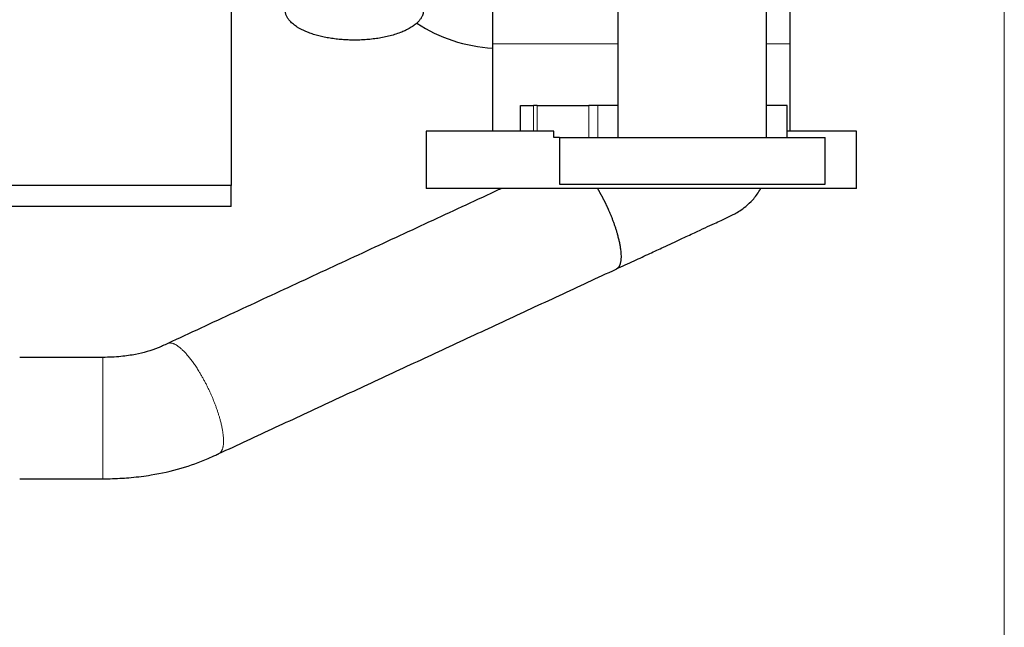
# Model space of a CAD drawing. Header units: inches. Extents: x 0 to 23760, y -13 to 16800.
# Tile 250 of 256: x 21636 to 22563, y 11252 to 11824. Entities that reach past the tile are written whole.
import ezdxf

# ---------------------------------------------------------------- set-up
doc = ezdxf.new("R2010")
doc.units = ezdxf.units.IN
doc.layers.add('1', color=7, linetype='Continuous', true_color=0xffffff)
doc.layers.add('254', color=7, linetype='Continuous', true_color=0xffffff)
doc.styles.add('latin_extended', font='simplex.shx')
doc.dimstyles.get("Standard").update_dxf_attribs({"dimtxt": 0.18, "dimasz": 0.18, "dimexe": 0.18, "dimexo": 0.0625, "dimgap": 0.09, "dimtad": 0, "dimtih": 1, "dimtoh": 1, "dimdec": 4, "dimzin": 0, "dimdsep": 46, "dimtxsty": 'Standard', "dimcen": 0.09, "dimadec": 0, "dimazin": 0, "dimtfac": 1, "dimtdec": 4, "dimtofl": 0, "dimtmove": 0, "dimatfit": 3, "dimfxl": 1, "dimtolj": 1, "dimtzin": 0, "dimarcsym": 0})

# ---------------------------------------------------------------- blocks, each defined once
blk = doc.blocks.new('_U0')
at = {"layer": '254', "color": 3, "linetype": 'Continuous', "lineweight": 13, "transparency": 16777216}
for p, q in [((22562.71, 11976.33), (22562.71, 10536.69)), ((21581.12, 11946.83), (21581.12, 10536.69)), ((21721.12, 10576.69), (22422.71, 10576.69))]:
    blk.add_line(p, q, dxfattribs=at)
at = {"layer": '254', "color": 3, "transparency": 16777216}
for points in [[(21721.12, 10600.02), (21721.12, 10553.35), (21581.12, 10576.69)], [(22422.71, 10553.35), (22422.71, 10600.02), (22562.71, 10576.69)]]:
    blk.add_solid(points, dxfattribs=at)
at = {"layer": 'Defpoints', "color": 0, "transparency": 16777216}
for p in [(22562.71, 12016.33), (21581.12, 11986.83), (22562.71, 10576.69)]:
    blk.add_point(p, dxfattribs=at)
at = {"layer": '254', "color": 2, "lineweight": 13, "transparency": 16777216, "insert": (21891.91, 10786.69), "char_height": 140, "attachment_point": 1, "style": 'latin_extended'}
blk.add_mtext('\\A1;982', dxfattribs=at)

msp = doc.modelspace()

# ---------------------------------------------------------------- linework, layer by layer
at = {"layer": '1', "color": 2, "linetype": 'Continuous', "lineweight": 25}
for p, q in [((21835.123, 11866.332), (21835.123, 11668.288)), ((22107.373, 11743.502), (22119.679, 11743.502)), ((22107.373, 11719.502), (22107.373, 11743.502)), ((22123.031, 11743.502), (22119.679, 11743.502)), ((22123.031, 11743.502), (22171.79, 11743.502)), ((22180.047, 11743.502), (22171.79, 11743.502)), ((22199.164, 11743.502), (22180.047, 11743.502)), ((22358.218, 11743.502), (22338.751, 11743.502)), ((22358.218, 11713.502), (22358.218, 11743.502)), ((22138.672, 11719.502), (22018.623, 11719.502)), ((22018.623, 11719.502), (22018.623, 11665.502)), ((22138.672, 11713.502), (22138.672, 11719.502)), ((22143.972, 11713.502), (22138.672, 11713.502)), ((22143.971, 11713.502), (22143.971, 11669.502)), ((22143.971, 11713.502), (22393.971, 11713.502)), ((22423.623, 11719.502), (22358.229, 11719.502)), ((22393.971, 11669.502), (22393.971, 11713.502)), ((22423.623, 11665.502), (22423.623, 11719.502)), ((21835.123, 11668.288), (21616.124, 11668.288)), ((21835.123, 11648.332), (21835.123, 11668.288)), ((22143.971, 11669.502), (22393.971, 11669.502)), ((22423.623, 11665.502), (22018.623, 11665.502)), ((21835.123, 11648.332), (21616.124, 11648.332))]:
    msp.add_line(p, q, dxfattribs=at)
at = {"layer": '1', "color": 110, "linetype": 'Continuous', "lineweight": 13}
for p, q in [((22119.679, 11719.502), (22119.679, 11743.502)), ((22123.031, 11719.502), (22123.031, 11743.502)), ((22171.79, 11713.502), (22171.79, 11743.502)), ((22180.047, 11713.502), (22180.047, 11743.502))]:
    msp.add_line(p, q, dxfattribs=at)
at = {"layer": '1', "color": 2, "linetype": 'Continuous', "lineweight": 25}
msp.add_ellipse((22091.123, 11921.738), major_axis=(138, 0), ratio=0.9029284, start_param=4.0834814, end_param=4.639936, dxfattribs=at)
for points, knots in [([(22199.121, 11939.48), (22199.121, 11930.427), (22199.121, 11911.906), (22199.121, 11836.579), (22199.121, 11770.307), (22199.121, 11713.502)], [0, 0, 0, 0, 0.1201919, 0.2458788, 1, 1, 1, 1]), ([(22338.821, 11713.502), (22338.821, 11770.307), (22338.821, 11835.227), (22338.821, 11908.262), (22338.821, 11926.783), (22338.821, 11937.189), (22338.821, 11939.48)], [0, 0, 0, 0, 0.7541212, 0.8618528, 0.9695845, 1, 1, 1, 1]), ([(22081.123, 11921.072), (22081.123, 11918.283), (22081.123, 11911.224), (22081.123, 11898.362), (22081.123, 11880.824), (22081.123, 11858.609), (22081.123, 11831.65), (22081.123, 11812.123), (22081.123, 11801.564)], [0, 0, 0, 0, 0.0756281, 0.1899115, 0.340322, 0.5254185, 0.7450605, 1, 1, 1, 1]), ([(22361.123, 11801.564), (22361.123, 11812.123), (22361.123, 11831.651), (22361.123, 11858.608), (22361.123, 11879.456), (22361.123, 11894.979), (22361.123, 11905.97), (22361.123, 11914.357), (22361.123, 11919.114), (22361.123, 11921.072)], [0, 0, 0, 0, 0.254933, 0.4745695, 0.6596612, 0.7757904, 0.8718834, 0.9470208, 1, 1, 1, 1]), ([(22081.123, 11801.564), (22081.123, 11798.116), (22081.123, 11791.262), (22081.123, 11780.991), (22081.123, 11770.751), (22081.123, 11750.252), (22081.123, 11733.168), (22081.123, 11719.502)], [0, 0, 0, 0, 0.1260504, 0.2505951, 0.3754722, 0.5003828, 1, 1, 1, 1]), ([(22361.123, 11719.502), (22361.123, 11733.168), (22361.123, 11750.252), (22361.123, 11770.751), (22361.123, 11780.991), (22361.123, 11791.262), (22361.123, 11798.116), (22361.123, 11801.564)], [0, 0, 0, 0, 0.4996172, 0.6245278, 0.7494049, 0.8739496, 1, 1, 1, 1]), ([(22089.633, 11665.5), (22088.807, 11665.117), (22077.591, 11659.906), (22055.984, 11649.87), (22024.814, 11635.391), (21993.644, 11620.912), (21962.474, 11606.434), (21931.304, 11591.955), (21900.134, 11577.476), (21868.964, 11562.997), (21837.794, 11548.518), (21806.627, 11534.041), (21785.85, 11524.389), (21775.463, 11519.564)], [0, 0, 0, 0, 0.0078903, 0.107104, 0.2063176, 0.3055312, 0.4047448, 0.5039585, 0.6031721, 0.7023857, 0.8015993, 0.9008129, 1, 1, 1, 1]), ([(22197.564, 11589.607), (22203.259, 11592.252), (22213.926, 11597.207), (22228.759, 11604.096), (22243.572, 11610.976), (22257.886, 11617.623), (22274.72, 11625.445), (22289.721, 11632.401), (22301.432, 11637.947), (22307.601, 11640.738), (22317.462, 11646.463), (22326.333, 11654.738), (22330.926, 11660.927), (22333.126, 11664.813), (22333.43, 11665.372)], [0, 0, 0, 0, 0.0851878, 0.1626742, 0.2336073, 0.3298623, 0.416348, 0.5667008, 0.6928763, 0.7969898, 0.8884359, 0.9370221, 0.9910536, 1, 1, 1, 1]), ([(21823.531, 11415.864), (21832.431, 11419.998), (21850.238, 11428.27), (21876.95, 11440.678), (21903.667, 11453.088), (21930.384, 11465.498), (21957.101, 11477.909), (21983.819, 11490.319), (22010.536, 11502.73), (22037.253, 11515.14), (22063.97, 11527.551), (22090.687, 11539.961), (22117.404, 11552.371), (22144.121, 11564.782), (22170.841, 11577.194), (22188.656, 11585.468), (22197.564, 11589.607)], [0, 0, 0, 0, 0.0713899, 0.1428197, 0.2142494, 0.2856792, 0.3571089, 0.4285387, 0.4999684, 0.5713982, 0.6428279, 0.7142577, 0.7856874, 0.8571172, 0.9285469, 1, 1, 1, 1]), ([(21775.463, 11519.564), (21774.599, 11519.154), (21772.958, 11518.382), (21769.988, 11516.983), (21764.548, 11514.626), (21756.162, 11511.734), (21744.445, 11508.932), (21730.446, 11506.954), (21720.065, 11506.453), (21714.299, 11506.481)], [0, 0, 0, 0, 0.0478121, 0.0907001, 0.1655306, 0.3415946, 0.5176403, 0.7350763, 1, 1, 1, 1]), ([(21714.299, 11506.481), (21705.7, 11506.481), (21688.503, 11506.481), (21662.445, 11506.482), (21644.986, 11506.482), (21636.124, 11506.482)], [0, 0, 0, 0, 0.3300069, 0.6599397, 1, 1, 1, 1]), ([(21714.314, 11392.181), (21717.397, 11392.18), (21723.456, 11392.274), (21732.378, 11392.682), (21744.504, 11393.613), (21763.251, 11395.995), (21787.801, 11401.485), (21807.758, 11408.629), (21818.925, 11413.689), (21822.06, 11415.173), (21822.944, 11415.589), (21823.172, 11415.696), (21823.274, 11415.744), (21823.329, 11415.77), (21823.388, 11415.797), (21823.441, 11415.822), (21823.467, 11415.834), (21823.477, 11415.839), (21823.479, 11415.84), (21823.48, 11415.84), (21823.477, 11415.839), (21823.476, 11415.838), (21823.475, 11415.838), (21823.479, 11415.84), (21823.496, 11415.848), (21823.515, 11415.856), (21823.531, 11415.864)], [0, 0, 0, 0, 0.0811891, 0.1596624, 0.2351915, 0.4016568, 0.6580257, 0.9010907, 0.9707612, 0.9904804, 0.9948123, 0.9968366, 0.9973941, 0.9977259, 0.9985598, 0.9990566, 0.9993035, 0.9993351, 0.9993497, 0.9993657, 0.999409, 0.9994405, 0.999457, 0.9994827, 0.9995237, 1, 1, 1, 1]), ([(21636.124, 11392.182), (21644.985, 11392.182), (21658.145, 11392.182), (21675.603, 11392.182), (21688.499, 11392.181), (21701.403, 11392.181), (21710.008, 11392.181), (21714.314, 11392.181)], [0, 0, 0, 0, 0.3399838, 0.5049179, 0.6698507, 0.8347856, 1, 1, 1, 1])]:
    msp.add_open_spline(points, degree=3, knots=knots, dxfattribs=at)
msp.add_rational_spline([(21978.086, 11858.456), (21990.848, 11855.951), (22001.8, 11851.909), (22008.937, 11846.781), (22014.303, 11839.883), (22015.471, 11837.698), (22016.087, 11835.399), (22016.087, 11824.33), (22007.659, 11814.847), (21988.795, 11809.006), (21949.905, 11803.417), (21917.308, 11803.939), (21896.73, 11814.817), (21885.357, 11829.434), (21883.954, 11835.933), (21888.057, 11842.461), (21896.111, 11847.948)], [0.994883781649, 0.993943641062, 1.00084578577, 1.01661171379, 1.01661171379, 1.01390805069, 1.01024980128, 0.993471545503, 0.980842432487, 1.01661171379, 1.01661171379, 0.958470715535, 1.01661171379, 1.01661171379, 0.99834967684, 0.99253023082, 0.995441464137], degree=4, knots=[0, 0, 0, 0, 0, 0.1690056, 0.1690056, 0.1690056, 0.2389926, 0.2389926, 0.2389926, 0.4935563, 0.4935563, 0.4935563, 0.818107, 0.818107, 0.818107, 1, 1, 1, 1, 1], dxfattribs=at)
at = {"layer": '1', "color": 110, "linetype": 'Continuous', "lineweight": 13}
for points, weights in [([(22081.123, 11801.564), (22081.123, 11801.586), (22100.527, 11801.613), (22152.253, 11801.628), (22198.97, 11801.631)], [1.01661171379, 1.01661171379, 0.970454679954, 1.00151836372, 1.01332136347]), ([(22339.51, 11801.601), (22350.633, 11801.592), (22357.986, 11801.583), (22361.123, 11801.573), (22361.123, 11801.564)], [0.997860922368, 1.00184149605, 1.00885526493, 1.01661171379, 1.01661171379]), ([(21714.299, 11506.481), (21714.301, 11506.481), (21714.305, 11496.378), (21714.309, 11469.537), (21714.312, 11449.331)], [1.01661171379, 1.01661171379, 0.958470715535, 1.01661171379, 1.01661171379]), ([(21816.258, 11471.33), (21824.045, 11453.679), (21831.529, 11430.015), (21828.849, 11418.24), (21823.511, 11415.855)], [1.01661171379, 1.01661171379, 0.963391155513, 1.00970634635, 1.0160143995])]:
    msp.add_rational_spline(points, weights, degree=4, dxfattribs=at)
at = {"layer": '1', "color": 2, "linetype": 'Continuous', "lineweight": 25}
for points, weights in [([(22179.683, 11665.663), (22182.693, 11660.642), (22185.529, 11655.374), (22188.085, 11650.092), (22190.298, 11645.076)], [1.00294122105, 1.00722425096, 1.01231416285, 1.01661171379, 1.01661171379]), ([(22190.298, 11645.076), (22198.084, 11627.424), (22205.566, 11603.759), (22202.884, 11591.984), (22197.545, 11589.598)], [1.01661171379, 1.01661171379, 0.963391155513, 1.00970634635, 1.0160143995])]:
    msp.add_rational_spline(points, weights, degree=4, dxfattribs=at)
at = {"layer": '1', "color": 110, "linetype": 'Continuous', "lineweight": 13}
for points, weights, knots in [([(21775.481, 11519.573), (21775.721, 11519.68), (21775.968, 11519.77), (21776.219, 11519.842), (21782.402, 11521.176), (21794.344, 11513.65), (21808.119, 11489.78), (21816.258, 11471.33)], [1.01601275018, 1.01629867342, 1.01650264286, 1.01661171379, 1.01661171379, 0.958470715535, 1.01661171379, 1.01661171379], [0, 0, 0, 0, 0, 0.0415144, 0.0415144, 0.0415144, 1, 1, 1, 1, 1]), ([(21714.312, 11449.331), (21714.314, 11429.126), (21714.317, 11402.284), (21714.316, 11392.181), (21714.314, 11392.181), (21714.314, 11392.181), (21714.314, 11392.181), (21714.314, 11392.181)], [1.01661171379, 1.01661171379, 0.958470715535, 1.01661171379, 1.01661171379, 1.01661171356, 1.0166117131, 1.01661171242], [0, 0, 0, 0, 0, 0.9999375, 0.9999375, 0.9999375, 1, 1, 1, 1, 1])]:
    msp.add_rational_spline(points, weights, degree=4, knots=knots, dxfattribs=at)

# ---------------------------------------------------------------- dimensions: what is measured, and where the dimension line sits
at = {"layer": '254', "color": 2, "linetype": 'Continuous', "lineweight": 13}
dim = msp.add_linear_dim(base=(22562.705, 10576.686), p1=(21581.123, 11986.832), p2=(22562.705, 12016.332), dimstyle='Standard', override={"dimscale": 40, "dimtxt": 3.5, "dimasz": 3.5, "dimexe": 1, "dimexo": 1, "dimgap": 1.75, "dimtad": 1, "dimtih": 1, "dimtoh": 0, "dimdec": 0, "dimlfac": 1, "dimzin": 8, "dimdsep": 46, "dimlunit": 2, "dimtxsty": 'latin_extended', "dimsah": 1, "dimse1": 0, "dimse2": 0, "dimsd1": 0, "dimsd2": 0, "dimclrd": 3, "dimclre": 3, "dimclrt": 2, "dimtol": 0, "dimtm": -0.1, "dimtfac": 0.714286, "dimtdec": 3, "dimtofl": 1, "dimtmove": 0, "dimtzin": 8, "dimlwd": 13, "dimlwe": 13}, dxfattribs=at)
dim.commit()
dim.dimension.update_dxf_attribs({"geometry": '_U0', "text_midpoint": (22071.914, 10576.686), "dimtype": 160})

doc.saveas('drawing.dxf')
